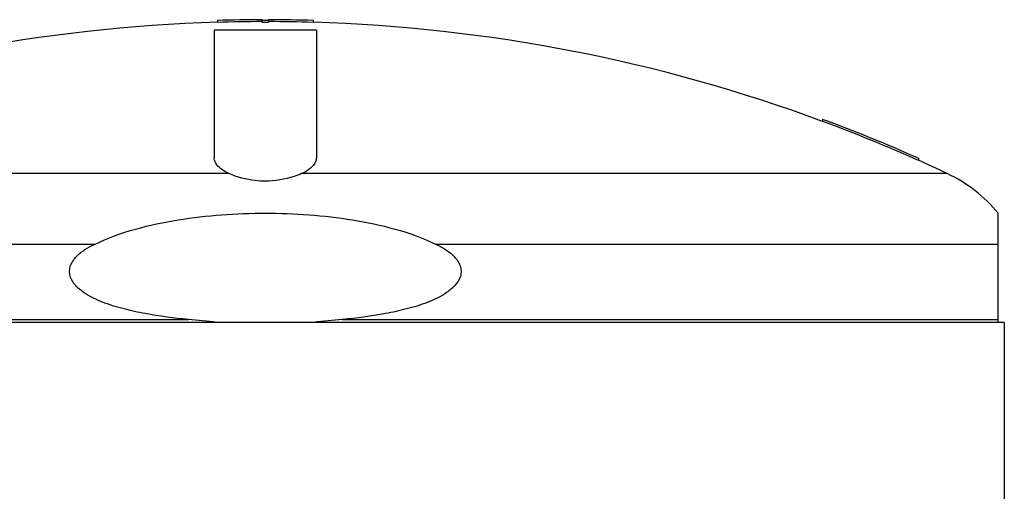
# Model space of a CAD drawing. Header units: millimetres. Extents: x 0 to 297, y 0 to 210.
# Tile 11 of 21: x 147 to 163, y 118 to 125. Entities that reach past the tile are written whole.
import ezdxf

# ---------------------------------------------------------------- set-up
doc = ezdxf.new("R2010")
doc.units = ezdxf.units.MM
doc.header["$LTSCALE"] = 16.335
doc.layers.get('0').update_dxf_attribs({"linetype": 'CONTINUOUS'})
doc.layers.add('AXES_REF', color=7, linetype='CONTINUOUS')

msp = doc.modelspace()

# ---------------------------------------------------------------- linework, layer by layer
at = {"color": 7, "linetype": 'Continuous'}
for p, q in [((150.306, 125.043), (150.306, 125.013)), ((151.006, 125.013), (151.006, 125.054)), ((151.106, 125.054), (151.106, 125.013)), ((151.806, 125.043), (151.806, 125.013)), ((159.781, 123.496), (159.781, 123.464)), ((161.281, 122.887), (161.281, 122.854)), ((162.531, 120.321), (162.531, 122.028)), ((162.626, 120.321), (139.486, 120.321)), ((162.626, 120.321), (162.626, 63.821))]:
    msp.add_line(p, q, dxfattribs=at)
at = {"color": 9, "linetype": 'Continuous'}
for p, q in [((150.487, 122.648), (140.381, 122.648)), ((161.731, 122.648), (151.625, 122.648)), ((148.381, 121.541), (139.581, 121.541)), ((162.531, 121.541), (153.731, 121.541)), ((139.581, 120.367), (149.851, 120.367)), ((152.261, 120.367), (162.531, 120.367))]:
    msp.add_line(p, q, dxfattribs=at)
at = {"color": 7, "linetype": 'Continuous'}
for centre, radius, start, end in [((151.056, 99.851), 25.203, 90.1137, 91.7052), ((151.056, 99.851), 25.173, 90.1138, 91.7073), ((151.056, 99.851), 25.192, 89.8863, 90.1137), ((151.056, 99.851), 25.203, 88.2948, 89.8863), ((151.056, 99.851), 25.173, 88.2927, 89.8862), ((151.056, 99.851), 25.174, 91.7073, 110.2792), ((151.056, 99.851), 25.162, 89.8861, 90.1139), ((151.056, 99.851), 25.174, 69.7208, 88.2927), ((151.056, 99.851), 25.203, 66.0651, 69.746), ((151.056, 99.851), 25.173, 66.0348, 69.7208), ((151.056, 99.851), 25.174, 64.9081, 66.0349), ((160.756, 120.565), 2.3, 39.4897, 64.9081)]:
    msp.add_arc(centre, radius, start, end, dxfattribs=at)
for points in [[(150.261, 122.858), (150.258, 122.87), (150.256, 122.883), (150.256, 122.896)], [(151.856, 122.896), (151.856, 122.883), (151.854, 122.87), (151.851, 122.858)], [(150.298, 120.321), (150.149, 120.337), (150, 120.353), (149.851, 120.367)], [(152.261, 120.367), (152.112, 120.353), (151.963, 120.337), (151.814, 120.321)]]:
    msp.add_open_spline(points, degree=3, dxfattribs=at)
for points, knots in [([(150.487, 122.648), (150.457, 122.662), (150.366, 122.709), (150.278, 122.789), (150.261, 122.858)], [0, 0, 0, 0, 0.315148, 1, 1, 1, 1]), ([(151.851, 122.858), (151.846, 122.838), (151.801, 122.741), (151.702, 122.683), (151.625, 122.648)], [0, 0, 0, 0, 0.198015, 1, 1, 1, 1]), ([(151.056, 122.529), (151.002, 122.529), (150.808, 122.54), (150.616, 122.591), (150.487, 122.648)], [0, 0, 0, 0, 0.274984, 1, 1, 1, 1]), ([(151.625, 122.648), (151.586, 122.631), (151.405, 122.561), (151.208, 122.529), (151.056, 122.529)], [0, 0, 0, 0, 0.218569, 1, 1, 1, 1]), ([(148.381, 121.541), (148.586, 121.641), (149.019, 121.794), (149.913, 121.981), (151.056, 122.059), (152.199, 121.981), (153.093, 121.794), (153.526, 121.641), (153.731, 121.541)], [0, 0, 0, 0, 0.124965, 0.250021, 0.5, 0.749979, 0.875035, 1, 1, 1, 1]), ([(149.851, 120.367), (149.625, 120.387), (149.287, 120.43), (148.843, 120.525), (148.517, 120.625), (148.259, 120.747), (148.082, 120.89), (148.002, 121.013), (147.987, 121.127), (148.01, 121.239), (148.096, 121.358), (148.23, 121.462), (148.33, 121.517), (148.381, 121.541)], [0, 0, 0, 0, 0.250388, 0.3756, 0.500773, 0.625755, 0.688243, 0.750355, 0.781543, 0.812738, 0.87492, 0.937423, 1, 1, 1, 1]), ([(153.731, 121.541), (153.782, 121.517), (153.882, 121.462), (154.016, 121.358), (154.102, 121.239), (154.125, 121.127), (154.11, 121.013), (154.03, 120.89), (153.853, 120.747), (153.594, 120.625), (153.269, 120.525), (152.825, 120.43), (152.487, 120.387), (152.261, 120.367)], [0, 0, 0, 0, 0.062577, 0.12508, 0.187262, 0.218457, 0.249646, 0.311758, 0.374246, 0.499227, 0.6244, 0.749612, 1, 1, 1, 1])]:
    msp.add_open_spline(points, degree=3, knots=knots, dxfattribs=at)
at = {"layer": 'AXES_REF', "color": 7, "linetype": 'Continuous'}
for p, q in [((150.256, 124.89), (150.256, 122.896)), ((151.856, 124.89), (150.256, 124.89)), ((151.856, 124.89), (151.856, 122.896))]:
    msp.add_line(p, q, dxfattribs=at)

doc.saveas('drawing.dxf')
